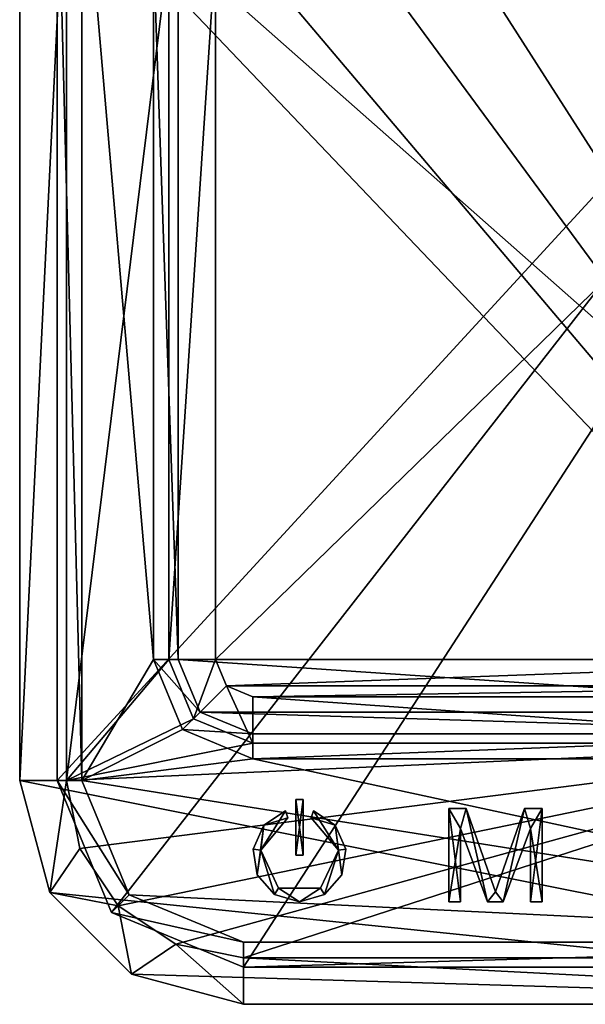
# Model space of a CAD drawing. Extents: x -252 to 252, y -10 to 987.
# Tile 239 of 256: x 150 to 180, y 734 to 787. Entities that reach past the tile are written whole.
import ezdxf

# ---------------------------------------------------------------- set-up
doc = ezdxf.new("R2010")
doc.units = 0
doc.header["$LTSCALE"] = 65.185185
for name, color, linetype in [('101', 7, 'CONTINUOUS'), ('102', 7, 'CONTINUOUS'), ('103', 7, 'CONTINUOUS'), ('109', 7, 'CONTINUOUS'), ('110', 7, 'CONTINUOUS'), ('111', 7, 'CONTINUOUS'), ('112', 7, 'CONTINUOUS'), ('113', 7, 'CONTINUOUS'), ('114', 7, 'CONTINUOUS'), ('115', 7, 'CONTINUOUS'), ('119', 7, 'CONTINUOUS'), ('120', 7, 'CONTINUOUS'), ('124', 7, 'CONTINUOUS'), ('125', 7, 'CONTINUOUS'), ('126', 7, 'CONTINUOUS'), ('129', 7, 'CONTINUOUS'), ('130', 7, 'CONTINUOUS'), ('131', 7, 'CONTINUOUS'), ('138', 7, 'CONTINUOUS'), ('139', 7, 'CONTINUOUS'), ('145', 7, 'CONTINUOUS'), ('164', 7, 'CONTINUOUS'), ('165', 7, 'CONTINUOUS'), ('166', 7, 'CONTINUOUS'), ('167', 7, 'CONTINUOUS'), ('168', 7, 'CONTINUOUS'), ('169', 7, 'CONTINUOUS'), ('170', 7, 'CONTINUOUS'), ('171', 7, 'CONTINUOUS'), ('172', 7, 'CONTINUOUS'), ('173', 7, 'CONTINUOUS'), ('190', 7, 'CONTINUOUS'), ('191', 7, 'CONTINUOUS'), ('192', 7, 'CONTINUOUS'), ('193', 7, 'CONTINUOUS'), ('194', 7, 'CONTINUOUS'), ('195', 7, 'CONTINUOUS'), ('196', 7, 'CONTINUOUS'), ('197', 7, 'CONTINUOUS'), ('198', 7, 'CONTINUOUS'), ('199', 7, 'CONTINUOUS'), ('200', 7, 'CONTINUOUS'), ('201', 7, 'CONTINUOUS'), ('202', 7, 'CONTINUOUS'), ('82', 7, 'CONTINUOUS'), ('83', 7, 'CONTINUOUS'), ('84', 7, 'CONTINUOUS'), ('85', 7, 'CONTINUOUS'), ('89', 7, 'CONTINUOUS'), ('90', 7, 'CONTINUOUS'), ('91', 7, 'CONTINUOUS'), ('92', 7, 'CONTINUOUS'), ('98', 7, 'CONTINUOUS')]:
    doc.layers.add(name, color=color, linetype=linetype)

msp = doc.modelspace()

# ---------------------------------------------------------------- linework, layer by layer
at = {"layer": '101', "color": 7, "linetype": 'CONTINUOUS'}
for points in [[(158, 752.25, 15), (160.5, 752.25, 12.5), (160.5, 790.25, 12.5), (158, 752.25, 15)], [(158, 790.25, 15), (158, 752.25, 15), (160.5, 790.25, 12.5), (158, 790.25, 15)]]:
    msp.add_3dface(points, dxfattribs=at)
at = {"layer": '102', "color": 7, "linetype": 'CONTINUOUS'}
for points in [[(158, 752.25, 15), (159.318, 749.068, 15), (160.5, 752.25, 12.5), (158, 752.25, 15)], [(160.5, 752.25, 12.5), (159.318, 749.068, 15), (161.086, 750.836, 12.5), (160.5, 752.25, 12.5)], [(159.318, 749.068, 15), (162.5, 747.75, 15), (161.086, 750.836, 12.5), (159.318, 749.068, 15)], [(162.5, 747.75, 15), (162.5, 750.25, 12.5), (161.086, 750.836, 12.5), (162.5, 747.75, 15)]]:
    msp.add_3dface(points, dxfattribs=at)
at = {"layer": '103', "color": 7, "linetype": 'CONTINUOUS'}
for points in [[(197.5, 747.75, 15), (197.5, 750.25, 12.5), (162.5, 750.25, 12.5), (197.5, 747.75, 15)], [(162.5, 747.75, 15), (197.5, 747.75, 15), (162.5, 750.25, 12.5), (162.5, 747.75, 15)]]:
    msp.add_3dface(points, dxfattribs=at)
at = {"layer": '109', "color": 7, "linetype": 'CONTINUOUS'}
for points in [[(152.5, 745.75, 15), (152.5, 796.75, 15), (150, 745.75, 12.5), (152.5, 745.75, 15)], [(152.5, 796.75, 15), (150, 796.75, 12.5), (150, 745.75, 12.5), (152.5, 796.75, 15)]]:
    msp.add_3dface(points, dxfattribs=at)
at = {"layer": '110', "color": 7, "linetype": 'CONTINUOUS'}
for points in [[(152.5, 745.75, 15), (150, 745.75, 12.5), (151.608, 739.75, 12.5), (152.5, 745.75, 15)], [(153.223, 742.115, 15), (152.5, 745.75, 15), (151.608, 739.75, 12.5), (153.223, 742.115, 15)], [(155.282, 739.032, 15), (153.223, 742.115, 15), (151.608, 739.75, 12.5), (155.282, 739.032, 15)], [(155.282, 739.032, 15), (151.608, 739.75, 12.5), (156, 735.358, 12.5), (155.282, 739.032, 15)], [(158.365, 736.973, 15), (155.282, 739.032, 15), (156, 735.358, 12.5), (158.365, 736.973, 15)], [(162, 733.75, 12.5), (158.365, 736.973, 15), (156, 735.358, 12.5), (162, 733.75, 12.5)], [(162, 736.25, 15), (158.365, 736.973, 15), (162, 733.75, 12.5), (162, 736.25, 15)]]:
    msp.add_3dface(points, dxfattribs=at)
at = {"layer": '111', "color": 7, "linetype": 'CONTINUOUS'}
for points in [[(162, 736.25, 15), (162, 733.75, 12.5), (210, 733.75, 12.5), (162, 736.25, 15)], [(210, 736.25, 15), (162, 736.25, 15), (210, 733.75, 12.5), (210, 736.25, 15)]]:
    msp.add_3dface(points, dxfattribs=at)
at = {"layer": '112', "color": 7, "linetype": 'CONTINUOUS'}
for points in [[(153.328, 796.75, 13), (157.172, 752.25, 13), (153.328, 745.75, 13), (153.328, 796.75, 13)], [(157.172, 790.25, 13), (157.172, 752.25, 13), (153.328, 796.75, 13), (157.172, 790.25, 13)], [(157.172, 752.25, 13), (158.732, 748.482, 13), (153.328, 745.75, 13), (157.172, 752.25, 13)], [(158.732, 748.482, 13), (162.5, 746.922, 13), (153.328, 745.75, 13), (158.732, 748.482, 13)], [(162.5, 746.922, 13), (208, 737.078, 13), (153.328, 745.75, 13), (162.5, 746.922, 13)], [(162.5, 746.922, 13), (197.5, 746.922, 13), (208, 737.078, 13), (162.5, 746.922, 13)], [(153.328, 745.75, 13), (208, 737.078, 13), (155.868, 739.618, 13), (153.328, 745.75, 13)], [(208, 737.078, 13), (162, 737.078, 13), (155.868, 739.618, 13), (208, 737.078, 13)]]:
    msp.add_3dface(points, dxfattribs=at)
at = {"layer": '113', "color": 7, "linetype": 'CONTINUOUS'}
for points in [[(154.929, 738.679, -12.4), (208, 806.75, -12.4), (152, 745.75, -12.4), (154.929, 738.679, -12.4)], [(208, 806.75, -12.4), (152, 796.75, -12.4), (152, 745.75, -12.4), (208, 806.75, -12.4)], [(162, 735.75, -12.4), (208, 806.75, -12.4), (154.929, 738.679, -12.4), (162, 735.75, -12.4)], [(208, 735.75, -12.4), (208, 806.75, -12.4), (162, 735.75, -12.4), (208, 735.75, -12.4)]]:
    msp.add_3dface(points, dxfattribs=at)
at = {"layer": '114', "color": 7, "linetype": 'CONTINUOUS'}
for points in [[(152, 796.75, -12.4), (152, 796.75, 11.672), (152, 745.75, 11.672), (152, 796.75, -12.4)], [(152, 745.75, -12.4), (152, 796.75, -12.4), (152, 745.75, 11.672), (152, 745.75, -12.4)]]:
    msp.add_3dface(points, dxfattribs=at)
at = {"layer": '115', "color": 7, "linetype": 'CONTINUOUS'}
for points in [[(208, 735.75, -12.4), (162, 735.75, -12.4), (208, 735.75, 11.672), (208, 735.75, -12.4)], [(162, 735.75, -12.4), (162, 735.75, 11.672), (208, 735.75, 11.672), (162, 735.75, -12.4)]]:
    msp.add_3dface(points, dxfattribs=at)
at = {"layer": '119', "color": 7, "linetype": 'CONTINUOUS'}
for points in [[(154.929, 738.679, -12.4), (152, 745.75, -12.4), (154.929, 738.679, 11.672), (154.929, 738.679, -12.4)], [(152, 745.75, -12.4), (152, 745.75, 11.672), (154.929, 738.679, 11.672), (152, 745.75, -12.4)], [(162, 735.75, -12.4), (154.929, 738.679, -12.4), (162, 735.75, 11.672), (162, 735.75, -12.4)], [(162, 735.75, 11.672), (154.929, 738.679, -12.4), (154.929, 738.679, 11.672), (162, 735.75, 11.672)]]:
    msp.add_3dface(points, dxfattribs=at)
at = {"layer": '120', "color": 7, "linetype": 'CONTINUOUS'}
for points in [[(201.5, 752.25, 10.1), (158.5, 790.25, 10.1), (201.5, 790.25, 10.1), (201.5, 752.25, 10.1)], [(158.5, 752.25, 10.1), (158.5, 790.25, 10.1), (201.5, 752.25, 10.1), (158.5, 752.25, 10.1)], [(200.328, 749.422, 10.1), (158.5, 752.25, 10.1), (201.5, 752.25, 10.1), (200.328, 749.422, 10.1)], [(159.672, 749.422, 10.1), (158.5, 752.25, 10.1), (200.328, 749.422, 10.1), (159.672, 749.422, 10.1)], [(197.5, 748.25, 10.1), (159.672, 749.422, 10.1), (200.328, 749.422, 10.1), (197.5, 748.25, 10.1)], [(162.5, 748.25, 10.1), (159.672, 749.422, 10.1), (197.5, 748.25, 10.1), (162.5, 748.25, 10.1)]]:
    msp.add_3dface(points, dxfattribs=at)
at = {"layer": '124', "color": 7, "linetype": 'CONTINUOUS'}
for points in [[(197.5, 746.922, 13), (162.5, 746.922, 13), (197.5, 748.25, 11.672), (197.5, 746.922, 13)], [(197.5, 748.25, 11.672), (162.5, 746.922, 13), (162.5, 748.25, 11.672), (197.5, 748.25, 11.672)]]:
    msp.add_3dface(points, dxfattribs=at)
at = {"layer": '125', "color": 7, "linetype": 'CONTINUOUS'}
for points in [[(158.732, 748.482, 13), (157.172, 752.25, 13), (159.672, 749.422, 11.672), (158.732, 748.482, 13)], [(159.672, 749.422, 11.672), (157.172, 752.25, 13), (158.5, 752.25, 11.672), (159.672, 749.422, 11.672)], [(162.5, 748.25, 11.672), (158.732, 748.482, 13), (159.672, 749.422, 11.672), (162.5, 748.25, 11.672)], [(162.5, 746.922, 13), (158.732, 748.482, 13), (162.5, 748.25, 11.672), (162.5, 746.922, 13)]]:
    msp.add_3dface(points, dxfattribs=at)
at = {"layer": '126', "color": 7, "linetype": 'CONTINUOUS'}
for points in [[(157.172, 752.25, 13), (157.172, 790.25, 13), (158.5, 752.25, 11.672), (157.172, 752.25, 13)], [(158.5, 752.25, 11.672), (157.172, 790.25, 13), (158.5, 790.25, 11.672), (158.5, 752.25, 11.672)]]:
    msp.add_3dface(points, dxfattribs=at)
at = {"layer": '129', "color": 7, "linetype": 'CONTINUOUS'}
for points in [[(162, 735.75, 11.672), (208, 737.078, 13), (208, 735.75, 11.672), (162, 735.75, 11.672)], [(162, 737.078, 13), (208, 737.078, 13), (162, 735.75, 11.672), (162, 737.078, 13)]]:
    msp.add_3dface(points, dxfattribs=at)
at = {"layer": '130', "color": 7, "linetype": 'CONTINUOUS'}
for points in [[(152, 745.75, 11.672), (155.868, 739.618, 13), (154.929, 738.679, 11.672), (152, 745.75, 11.672)], [(153.328, 745.75, 13), (155.868, 739.618, 13), (152, 745.75, 11.672), (153.328, 745.75, 13)], [(155.868, 739.618, 13), (162, 737.078, 13), (154.929, 738.679, 11.672), (155.868, 739.618, 13)], [(162, 737.078, 13), (162, 735.75, 11.672), (154.929, 738.679, 11.672), (162, 737.078, 13)]]:
    msp.add_3dface(points, dxfattribs=at)
at = {"layer": '131', "color": 7, "linetype": 'CONTINUOUS'}
for points in [[(152, 796.75, 11.672), (153.328, 745.75, 13), (152, 745.75, 11.672), (152, 796.75, 11.672)], [(153.328, 796.75, 13), (153.328, 745.75, 13), (152, 796.75, 11.672), (153.328, 796.75, 13)]]:
    msp.add_3dface(points, dxfattribs=at)
at = {"layer": '138', "color": 7, "linetype": 'CONTINUOUS'}
for points in [[(158.5, 752.25, 10.1), (158.5, 752.25, 11.672), (158.5, 790.25, 11.672), (158.5, 752.25, 10.1)], [(158.5, 790.25, 10.1), (158.5, 752.25, 10.1), (158.5, 790.25, 11.672), (158.5, 790.25, 10.1)]]:
    msp.add_3dface(points, dxfattribs=at)
at = {"layer": '139', "color": 7, "linetype": 'CONTINUOUS'}
for points in [[(162.5, 748.25, 10.1), (197.5, 748.25, 10.1), (162.5, 748.25, 11.672), (162.5, 748.25, 10.1)], [(197.5, 748.25, 10.1), (197.5, 748.25, 11.672), (162.5, 748.25, 11.672), (197.5, 748.25, 10.1)]]:
    msp.add_3dface(points, dxfattribs=at)
at = {"layer": '145', "color": 7, "linetype": 'CONTINUOUS'}
for points in [[(158.5, 752.25, 10.1), (159.672, 749.422, 10.1), (158.5, 752.25, 11.672), (158.5, 752.25, 10.1)], [(159.672, 749.422, 10.1), (159.672, 749.422, 11.672), (158.5, 752.25, 11.672), (159.672, 749.422, 10.1)], [(159.672, 749.422, 10.1), (162.5, 748.25, 10.1), (159.672, 749.422, 11.672), (159.672, 749.422, 10.1)], [(162.5, 748.25, 10.1), (162.5, 748.25, 11.672), (159.672, 749.422, 11.672), (162.5, 748.25, 10.1)]]:
    msp.add_3dface(points, dxfattribs=at)
at = {"layer": '164', "color": 7, "linetype": 'CONTINUOUS'}
for points in [[(164.8, 741.75, 15), (164.8, 744.735, 15), (165.2, 744.735, 15), (164.8, 741.75, 15)], [(165.2, 741.75, 15), (164.8, 741.75, 15), (165.2, 744.735, 15), (165.2, 741.75, 15)], [(162.918, 742.025, 15), (164.25, 744.135, 15), (164.37, 743.753, 15), (162.918, 742.025, 15)], [(163.086, 743.358, 15), (164.25, 744.135, 15), (162.918, 742.025, 15), (163.086, 743.358, 15)], [(165.75, 744.135, 15), (166.914, 743.358, 15), (165.63, 743.753, 15), (165.75, 744.135, 15)], [(173, 744.25, 15), (173.938, 744.25, 15), (173.625, 743.186, 15), (173, 744.25, 15)], [(173, 739.25, 15), (173, 744.25, 15), (173.625, 743.186, 15), (173, 739.25, 15)], [(173.625, 743.186, 15), (173.938, 744.25, 15), (175.083, 739.25, 15), (173.625, 743.186, 15)], [(173.938, 744.25, 15), (175.5, 739.782, 15), (175.083, 739.25, 15), (173.938, 744.25, 15)], [(175.5, 739.782, 15), (177.062, 744.25, 15), (175.917, 739.25, 15), (175.5, 739.782, 15)], [(177.062, 744.25, 15), (177.375, 743.186, 15), (175.917, 739.25, 15), (177.062, 744.25, 15)], [(178, 744.25, 15), (177.375, 743.186, 15), (177.062, 744.25, 15), (178, 744.25, 15)], [(178, 739.25, 15), (177.375, 739.25, 15), (178, 744.25, 15), (178, 739.25, 15)], [(177.375, 739.25, 15), (177.375, 743.186, 15), (178, 744.25, 15), (177.375, 739.25, 15)], [(165.63, 743.753, 15), (166.914, 743.358, 15), (167.082, 742.025, 15), (165.63, 743.753, 15)], [(162.522, 742.077, 15), (163.086, 743.358, 15), (162.734, 740.694, 15), (162.522, 742.077, 15)], [(162.734, 740.694, 15), (163.086, 743.358, 15), (162.918, 742.025, 15), (162.734, 740.694, 15)], [(166.914, 743.358, 15), (167.478, 742.077, 15), (167.082, 742.025, 15), (166.914, 743.358, 15)], [(173.625, 739.25, 15), (173, 739.25, 15), (173.625, 743.186, 15), (173.625, 739.25, 15)], [(163.656, 739.642, 15), (162.734, 740.694, 15), (162.918, 742.025, 15), (163.656, 739.642, 15)], [(163.871, 739.979, 15), (163.656, 739.642, 15), (162.918, 742.025, 15), (163.871, 739.979, 15)], [(167.082, 742.025, 15), (166.344, 739.642, 15), (166.129, 739.979, 15), (167.082, 742.025, 15)], [(167.266, 740.694, 15), (166.344, 739.642, 15), (167.082, 742.025, 15), (167.266, 740.694, 15)], [(167.478, 742.077, 15), (167.266, 740.694, 15), (167.082, 742.025, 15), (167.478, 742.077, 15)], [(165, 739.25, 15), (163.656, 739.642, 15), (163.871, 739.979, 15), (165, 739.25, 15)], [(166.129, 739.979, 15), (165, 739.25, 15), (163.871, 739.979, 15), (166.129, 739.979, 15)], [(166.344, 739.642, 15), (165, 739.25, 15), (166.129, 739.979, 15), (166.344, 739.642, 15)], [(175.083, 739.25, 15), (175.5, 739.782, 15), (175.917, 739.25, 15), (175.083, 739.25, 15)]]:
    msp.add_3dface(points, dxfattribs=at)
at = {"layer": '165', "color": 7, "linetype": 'CONTINUOUS'}
for points in [[(165.2, 744.735, 15.1), (164.8, 744.735, 15.1), (165.2, 741.75, 15.1), (165.2, 744.735, 15.1)], [(165.2, 741.75, 15.1), (164.8, 744.735, 15.1), (164.8, 741.75, 15.1), (165.2, 741.75, 15.1)], [(164.37, 743.753, 15.1), (164.25, 744.135, 15.1), (163.086, 743.358, 15.1), (164.37, 743.753, 15.1)], [(165.63, 743.753, 15.1), (167.082, 742.025, 15.1), (165.75, 744.135, 15.1), (165.63, 743.753, 15.1)], [(165.75, 744.135, 15.1), (167.082, 742.025, 15.1), (166.914, 743.358, 15.1), (165.75, 744.135, 15.1)], [(173.625, 739.25, 15.1), (173.625, 743.186, 15.1), (173, 744.25, 15.1), (173.625, 739.25, 15.1)], [(173, 744.25, 15.1), (173.625, 743.186, 15.1), (173.938, 744.25, 15.1), (173, 744.25, 15.1)], [(173, 739.25, 15.1), (173.625, 739.25, 15.1), (173, 744.25, 15.1), (173, 739.25, 15.1)], [(173.625, 743.186, 15.1), (175.083, 739.25, 15.1), (173.938, 744.25, 15.1), (173.625, 743.186, 15.1)], [(173.938, 744.25, 15.1), (175.083, 739.25, 15.1), (175.5, 739.782, 15.1), (173.938, 744.25, 15.1)], [(175.5, 739.782, 15.1), (175.917, 739.25, 15.1), (177.062, 744.25, 15.1), (175.5, 739.782, 15.1)], [(175.917, 739.25, 15.1), (177.375, 743.186, 15.1), (177.062, 744.25, 15.1), (175.917, 739.25, 15.1)], [(177.062, 744.25, 15.1), (177.375, 743.186, 15.1), (178, 744.25, 15.1), (177.062, 744.25, 15.1)], [(178, 744.25, 15.1), (177.375, 743.186, 15.1), (178, 739.25, 15.1), (178, 744.25, 15.1)], [(162.918, 742.025, 15.1), (164.37, 743.753, 15.1), (163.086, 743.358, 15.1), (162.918, 742.025, 15.1)], [(162.522, 742.077, 15.1), (162.918, 742.025, 15.1), (163.086, 743.358, 15.1), (162.522, 742.077, 15.1)], [(167.478, 742.077, 15.1), (166.914, 743.358, 15.1), (167.266, 740.694, 15.1), (167.478, 742.077, 15.1)], [(166.914, 743.358, 15.1), (167.082, 742.025, 15.1), (167.266, 740.694, 15.1), (166.914, 743.358, 15.1)], [(178, 739.25, 15.1), (177.375, 743.186, 15.1), (177.375, 739.25, 15.1), (178, 739.25, 15.1)], [(162.734, 740.694, 15.1), (162.918, 742.025, 15.1), (162.522, 742.077, 15.1), (162.734, 740.694, 15.1)], [(163.656, 739.642, 15.1), (162.918, 742.025, 15.1), (162.734, 740.694, 15.1), (163.656, 739.642, 15.1)], [(163.871, 739.979, 15.1), (162.918, 742.025, 15.1), (163.656, 739.642, 15.1), (163.871, 739.979, 15.1)], [(167.082, 742.025, 15.1), (166.129, 739.979, 15.1), (166.344, 739.642, 15.1), (167.082, 742.025, 15.1)], [(167.266, 740.694, 15.1), (167.082, 742.025, 15.1), (166.344, 739.642, 15.1), (167.266, 740.694, 15.1)], [(165, 739.25, 15.1), (163.871, 739.979, 15.1), (163.656, 739.642, 15.1), (165, 739.25, 15.1)], [(166.129, 739.979, 15.1), (163.871, 739.979, 15.1), (165, 739.25, 15.1), (166.129, 739.979, 15.1)], [(166.344, 739.642, 15.1), (166.129, 739.979, 15.1), (165, 739.25, 15.1), (166.344, 739.642, 15.1)], [(175.083, 739.25, 15.1), (175.917, 739.25, 15.1), (175.5, 739.782, 15.1), (175.083, 739.25, 15.1)]]:
    msp.add_3dface(points, dxfattribs=at)
at = {"layer": '166', "color": 7, "linetype": 'CONTINUOUS'}
for points in [[(164.8, 744.735, 15), (164.8, 741.75, 15), (164.8, 744.735, 15.1), (164.8, 744.735, 15)], [(164.8, 744.735, 15.1), (164.8, 741.75, 15), (164.8, 741.75, 15.1), (164.8, 744.735, 15.1)]]:
    msp.add_3dface(points, dxfattribs=at)
at = {"layer": '167', "color": 7, "linetype": 'CONTINUOUS'}
for points in [[(165.2, 741.75, 15), (165.2, 741.75, 15.1), (164.8, 741.75, 15.1), (165.2, 741.75, 15)], [(164.8, 741.75, 15), (165.2, 741.75, 15), (164.8, 741.75, 15.1), (164.8, 741.75, 15)]]:
    msp.add_3dface(points, dxfattribs=at)
at = {"layer": '168', "color": 7, "linetype": 'CONTINUOUS'}
for points in [[(165.2, 744.735, 15), (165.2, 744.735, 15.1), (165.2, 741.75, 15.1), (165.2, 744.735, 15)], [(165.2, 741.75, 15), (165.2, 744.735, 15), (165.2, 741.75, 15.1), (165.2, 741.75, 15)]]:
    msp.add_3dface(points, dxfattribs=at)
at = {"layer": '169', "color": 7, "linetype": 'CONTINUOUS'}
for points in [[(165.2, 744.735, 15), (164.8, 744.735, 15), (165.2, 744.735, 15.1), (165.2, 744.735, 15)], [(164.8, 744.735, 15), (164.8, 744.735, 15.1), (165.2, 744.735, 15.1), (164.8, 744.735, 15)]]:
    msp.add_3dface(points, dxfattribs=at)
at = {"layer": '170', "color": 7, "linetype": 'CONTINUOUS'}
for points in [[(164.25, 744.135, 15.1), (163.086, 743.358, 15), (163.086, 743.358, 15.1), (164.25, 744.135, 15.1)], [(164.25, 744.135, 15), (163.086, 743.358, 15), (164.25, 744.135, 15.1), (164.25, 744.135, 15)], [(166.914, 743.358, 15), (165.75, 744.135, 15), (166.914, 743.358, 15.1), (166.914, 743.358, 15)], [(165.75, 744.135, 15), (165.75, 744.135, 15.1), (166.914, 743.358, 15.1), (165.75, 744.135, 15)], [(163.086, 743.358, 15), (162.522, 742.077, 15), (163.086, 743.358, 15.1), (163.086, 743.358, 15)], [(162.522, 742.077, 15), (162.522, 742.077, 15.1), (163.086, 743.358, 15.1), (162.522, 742.077, 15)], [(167.478, 742.077, 15), (166.914, 743.358, 15), (167.478, 742.077, 15.1), (167.478, 742.077, 15)], [(166.914, 743.358, 15), (166.914, 743.358, 15.1), (167.478, 742.077, 15.1), (166.914, 743.358, 15)], [(162.734, 740.694, 15), (162.734, 740.694, 15.1), (162.522, 742.077, 15.1), (162.734, 740.694, 15)], [(162.522, 742.077, 15), (162.734, 740.694, 15), (162.522, 742.077, 15.1), (162.522, 742.077, 15)], [(167.266, 740.694, 15), (167.478, 742.077, 15), (167.266, 740.694, 15.1), (167.266, 740.694, 15)], [(167.478, 742.077, 15), (167.478, 742.077, 15.1), (167.266, 740.694, 15.1), (167.478, 742.077, 15)], [(163.656, 739.642, 15), (163.656, 739.642, 15.1), (162.734, 740.694, 15.1), (163.656, 739.642, 15)], [(162.734, 740.694, 15), (163.656, 739.642, 15), (162.734, 740.694, 15.1), (162.734, 740.694, 15)], [(167.266, 740.694, 15), (167.266, 740.694, 15.1), (166.344, 739.642, 15.1), (167.266, 740.694, 15)], [(166.344, 739.642, 15), (167.266, 740.694, 15), (166.344, 739.642, 15.1), (166.344, 739.642, 15)], [(163.656, 739.642, 15), (165, 739.25, 15), (163.656, 739.642, 15.1), (163.656, 739.642, 15)], [(165, 739.25, 15), (165, 739.25, 15.1), (163.656, 739.642, 15.1), (165, 739.25, 15)], [(165, 739.25, 15), (166.344, 739.642, 15), (165, 739.25, 15.1), (165, 739.25, 15)], [(166.344, 739.642, 15), (166.344, 739.642, 15.1), (165, 739.25, 15.1), (166.344, 739.642, 15)]]:
    msp.add_3dface(points, dxfattribs=at)
at = {"layer": '171', "color": 7, "linetype": 'CONTINUOUS'}
for points in [[(165.63, 743.753, 15), (165.63, 743.753, 15.1), (165.75, 744.135, 15.1), (165.63, 743.753, 15)], [(165.75, 744.135, 15), (165.63, 743.753, 15), (165.75, 744.135, 15.1), (165.75, 744.135, 15)]]:
    msp.add_3dface(points, dxfattribs=at)
at = {"layer": '172', "color": 7, "linetype": 'CONTINUOUS'}
for points in [[(162.918, 742.025, 15), (164.37, 743.753, 15), (162.918, 742.025, 15.1), (162.918, 742.025, 15)], [(164.37, 743.753, 15), (164.37, 743.753, 15.1), (162.918, 742.025, 15.1), (164.37, 743.753, 15)], [(167.082, 742.025, 15), (167.082, 742.025, 15.1), (165.63, 743.753, 15.1), (167.082, 742.025, 15)], [(165.63, 743.753, 15), (167.082, 742.025, 15), (165.63, 743.753, 15.1), (165.63, 743.753, 15)], [(163.871, 739.979, 15), (162.918, 742.025, 15), (163.871, 739.979, 15.1), (163.871, 739.979, 15)], [(162.918, 742.025, 15), (162.918, 742.025, 15.1), (163.871, 739.979, 15.1), (162.918, 742.025, 15)], [(166.129, 739.979, 15), (166.129, 739.979, 15.1), (167.082, 742.025, 15.1), (166.129, 739.979, 15)], [(167.082, 742.025, 15), (166.129, 739.979, 15), (167.082, 742.025, 15.1), (167.082, 742.025, 15)], [(166.129, 739.979, 15), (163.871, 739.979, 15), (166.129, 739.979, 15.1), (166.129, 739.979, 15)], [(163.871, 739.979, 15), (163.871, 739.979, 15.1), (166.129, 739.979, 15.1), (163.871, 739.979, 15)]]:
    msp.add_3dface(points, dxfattribs=at)
at = {"layer": '173', "color": 7, "linetype": 'CONTINUOUS'}
for points in [[(164.37, 743.753, 15), (164.25, 744.135, 15), (164.37, 743.753, 15.1), (164.37, 743.753, 15)], [(164.25, 744.135, 15), (164.25, 744.135, 15.1), (164.37, 743.753, 15.1), (164.25, 744.135, 15)]]:
    msp.add_3dface(points, dxfattribs=at)
at = {"layer": '190', "color": 7, "linetype": 'CONTINUOUS'}
for points in [[(177.375, 743.186, 15), (177.375, 739.25, 15), (177.375, 743.186, 15.1), (177.375, 743.186, 15)], [(177.375, 743.186, 15.1), (177.375, 739.25, 15), (177.375, 739.25, 15.1), (177.375, 743.186, 15.1)]]:
    msp.add_3dface(points, dxfattribs=at)
at = {"layer": '191', "color": 7, "linetype": 'CONTINUOUS'}
for points in [[(178, 739.25, 15), (178, 739.25, 15.1), (177.375, 739.25, 15.1), (178, 739.25, 15)], [(177.375, 739.25, 15), (178, 739.25, 15), (177.375, 739.25, 15.1), (177.375, 739.25, 15)]]:
    msp.add_3dface(points, dxfattribs=at)
at = {"layer": '192', "color": 7, "linetype": 'CONTINUOUS'}
for points in [[(178, 739.25, 15), (178, 744.25, 15), (178, 739.25, 15.1), (178, 739.25, 15)], [(178, 744.25, 15), (178, 744.25, 15.1), (178, 739.25, 15.1), (178, 744.25, 15)]]:
    msp.add_3dface(points, dxfattribs=at)
at = {"layer": '193', "color": 7, "linetype": 'CONTINUOUS'}
for points in [[(177.062, 744.25, 15), (177.062, 744.25, 15.1), (178, 744.25, 15.1), (177.062, 744.25, 15)], [(178, 744.25, 15), (177.062, 744.25, 15), (178, 744.25, 15.1), (178, 744.25, 15)]]:
    msp.add_3dface(points, dxfattribs=at)
at = {"layer": '194', "color": 7, "linetype": 'CONTINUOUS'}
for points in [[(175.5, 739.782, 15), (175.5, 739.782, 15.1), (177.062, 744.25, 15.1), (175.5, 739.782, 15)], [(177.062, 744.25, 15), (175.5, 739.782, 15), (177.062, 744.25, 15.1), (177.062, 744.25, 15)]]:
    msp.add_3dface(points, dxfattribs=at)
at = {"layer": '195', "color": 7, "linetype": 'CONTINUOUS'}
for points in [[(173.938, 744.25, 15), (173.938, 744.25, 15.1), (175.5, 739.782, 15.1), (173.938, 744.25, 15)], [(175.5, 739.782, 15), (173.938, 744.25, 15), (175.5, 739.782, 15.1), (175.5, 739.782, 15)]]:
    msp.add_3dface(points, dxfattribs=at)
at = {"layer": '196', "color": 7, "linetype": 'CONTINUOUS'}
for points in [[(173.938, 744.25, 15), (173, 744.25, 15), (173.938, 744.25, 15.1), (173.938, 744.25, 15)], [(173, 744.25, 15), (173, 744.25, 15.1), (173.938, 744.25, 15.1), (173, 744.25, 15)]]:
    msp.add_3dface(points, dxfattribs=at)
at = {"layer": '197', "color": 7, "linetype": 'CONTINUOUS'}
for points in [[(173, 739.25, 15), (173, 739.25, 15.1), (173, 744.25, 15.1), (173, 739.25, 15)], [(173, 744.25, 15), (173, 739.25, 15), (173, 744.25, 15.1), (173, 744.25, 15)]]:
    msp.add_3dface(points, dxfattribs=at)
at = {"layer": '198', "color": 7, "linetype": 'CONTINUOUS'}
for points in [[(173.625, 739.25, 15), (173.625, 739.25, 15.1), (173, 739.25, 15.1), (173.625, 739.25, 15)], [(173, 739.25, 15), (173.625, 739.25, 15), (173, 739.25, 15.1), (173, 739.25, 15)]]:
    msp.add_3dface(points, dxfattribs=at)
at = {"layer": '199', "color": 7, "linetype": 'CONTINUOUS'}
for points in [[(173.625, 743.186, 15), (173.625, 743.186, 15.1), (173.625, 739.25, 15.1), (173.625, 743.186, 15)], [(173.625, 739.25, 15), (173.625, 743.186, 15), (173.625, 739.25, 15.1), (173.625, 739.25, 15)]]:
    msp.add_3dface(points, dxfattribs=at)
at = {"layer": '200', "color": 7, "linetype": 'CONTINUOUS'}
for points in [[(175.083, 739.25, 15), (175.083, 739.25, 15.1), (173.625, 743.186, 15.1), (175.083, 739.25, 15)], [(173.625, 743.186, 15), (175.083, 739.25, 15), (173.625, 743.186, 15.1), (173.625, 743.186, 15)]]:
    msp.add_3dface(points, dxfattribs=at)
at = {"layer": '201', "color": 7, "linetype": 'CONTINUOUS'}
for points in [[(175.083, 739.25, 15), (175.917, 739.25, 15), (175.083, 739.25, 15.1), (175.083, 739.25, 15)], [(175.917, 739.25, 15), (175.917, 739.25, 15.1), (175.083, 739.25, 15.1), (175.917, 739.25, 15)]]:
    msp.add_3dface(points, dxfattribs=at)
at = {"layer": '202', "color": 7, "linetype": 'CONTINUOUS'}
for points in [[(175.917, 739.25, 15), (177.375, 743.186, 15), (175.917, 739.25, 15.1), (175.917, 739.25, 15)], [(177.375, 743.186, 15), (177.375, 743.186, 15.1), (175.917, 739.25, 15.1), (177.375, 743.186, 15)]]:
    msp.add_3dface(points, dxfattribs=at)
at = {"layer": '82', "color": 7, "linetype": 'CONTINUOUS'}
for points in [[(152.5, 745.75, 15), (158, 790.25, 15), (152.5, 796.75, 15), (152.5, 745.75, 15)], [(158, 752.25, 15), (158, 790.25, 15), (152.5, 745.75, 15), (158, 752.25, 15)], [(159.318, 749.068, 15), (158, 752.25, 15), (152.5, 745.75, 15), (159.318, 749.068, 15)], [(162.5, 747.75, 15), (159.318, 749.068, 15), (152.5, 745.75, 15), (162.5, 747.75, 15)], [(197.5, 747.75, 15), (162.5, 747.75, 15), (152.5, 745.75, 15), (197.5, 747.75, 15)], [(153.223, 742.115, 15), (197.5, 747.75, 15), (152.5, 745.75, 15), (153.223, 742.115, 15)], [(155.282, 739.032, 15), (197.5, 747.75, 15), (153.223, 742.115, 15), (155.282, 739.032, 15)], [(158.365, 736.973, 15), (197.5, 747.75, 15), (155.282, 739.032, 15), (158.365, 736.973, 15)], [(162, 736.25, 15), (197.5, 747.75, 15), (158.365, 736.973, 15), (162, 736.25, 15)], [(197.5, 747.75, 15), (162, 736.25, 15), (210, 736.25, 15), (197.5, 747.75, 15)]]:
    msp.add_3dface(points, dxfattribs=at)
at = {"layer": '83', "color": 7, "linetype": 'CONTINUOUS'}
for points in [[(162, 808.75, -14.4), (210, 733.75, -14.4), (156, 807.142, -14.4), (162, 808.75, -14.4)], [(210, 808.75, -14.4), (210, 733.75, -14.4), (162, 808.75, -14.4), (210, 808.75, -14.4)], [(156, 807.142, -14.4), (210, 733.75, -14.4), (151.608, 802.75, -14.4), (156, 807.142, -14.4)], [(210, 733.75, -14.4), (150, 796.75, -14.4), (151.608, 802.75, -14.4), (210, 733.75, -14.4)], [(150, 745.75, -14.4), (150, 796.75, -14.4), (210, 733.75, -14.4), (150, 745.75, -14.4)], [(151.608, 739.75, -14.4), (150, 745.75, -14.4), (210, 733.75, -14.4), (151.608, 739.75, -14.4)], [(156, 735.358, -14.4), (151.608, 739.75, -14.4), (210, 733.75, -14.4), (156, 735.358, -14.4)], [(162, 733.75, -14.4), (156, 735.358, -14.4), (210, 733.75, -14.4), (162, 733.75, -14.4)]]:
    msp.add_3dface(points, dxfattribs=at)
at = {"layer": '84', "color": 7, "linetype": 'CONTINUOUS'}
for points in [[(150, 796.75, 12.5), (150, 745.75, -14.4), (150, 745.75, 12.5), (150, 796.75, 12.5)], [(150, 796.75, -14.4), (150, 745.75, -14.4), (150, 796.75, 12.5), (150, 796.75, -14.4)]]:
    msp.add_3dface(points, dxfattribs=at)
at = {"layer": '85', "color": 7, "linetype": 'CONTINUOUS'}
for points in [[(162, 733.75, -14.4), (210, 733.75, -14.4), (162, 733.75, 12.5), (162, 733.75, -14.4)], [(162, 733.75, 12.5), (210, 733.75, -14.4), (210, 733.75, 12.5), (162, 733.75, 12.5)]]:
    msp.add_3dface(points, dxfattribs=at)
at = {"layer": '89', "color": 7, "linetype": 'CONTINUOUS'}
for points in [[(150, 745.75, -14.4), (151.608, 739.75, -14.4), (150, 745.75, 12.5), (150, 745.75, -14.4)], [(150, 745.75, 12.5), (151.608, 739.75, -14.4), (151.608, 739.75, 12.5), (150, 745.75, 12.5)], [(151.608, 739.75, -14.4), (156, 735.358, -14.4), (151.608, 739.75, 12.5), (151.608, 739.75, -14.4)], [(151.608, 739.75, 12.5), (156, 735.358, -14.4), (156, 735.358, 12.5), (151.608, 739.75, 12.5)], [(162, 733.75, -14.4), (162, 733.75, 12.5), (156, 735.358, 12.5), (162, 733.75, -14.4)], [(156, 735.358, -14.4), (162, 733.75, -14.4), (156, 735.358, 12.5), (156, 735.358, -14.4)]]:
    msp.add_3dface(points, dxfattribs=at)
at = {"layer": '90', "color": 7, "linetype": 'CONTINUOUS'}
for points in [[(160.5, 752.25, 12.1), (199.5, 790.25, 12.1), (160.5, 790.25, 12.1), (160.5, 752.25, 12.1)], [(199.5, 752.25, 12.1), (199.5, 790.25, 12.1), (160.5, 752.25, 12.1), (199.5, 752.25, 12.1)], [(161.086, 750.836, 12.1), (199.5, 752.25, 12.1), (160.5, 752.25, 12.1), (161.086, 750.836, 12.1)], [(198.914, 750.836, 12.1), (199.5, 752.25, 12.1), (161.086, 750.836, 12.1), (198.914, 750.836, 12.1)], [(162.5, 750.25, 12.1), (198.914, 750.836, 12.1), (161.086, 750.836, 12.1), (162.5, 750.25, 12.1)], [(197.5, 750.25, 12.1), (198.914, 750.836, 12.1), (162.5, 750.25, 12.1), (197.5, 750.25, 12.1)]]:
    msp.add_3dface(points, dxfattribs=at)
at = {"layer": '91', "color": 7, "linetype": 'CONTINUOUS'}
for points in [[(160.5, 752.25, 12.1), (160.5, 790.25, 12.1), (160.5, 752.25, 12.5), (160.5, 752.25, 12.1)], [(160.5, 752.25, 12.5), (160.5, 790.25, 12.1), (160.5, 790.25, 12.5), (160.5, 752.25, 12.5)]]:
    msp.add_3dface(points, dxfattribs=at)
at = {"layer": '92', "color": 7, "linetype": 'CONTINUOUS'}
for points in [[(197.5, 750.25, 12.1), (162.5, 750.25, 12.1), (197.5, 750.25, 12.5), (197.5, 750.25, 12.1)], [(197.5, 750.25, 12.5), (162.5, 750.25, 12.1), (162.5, 750.25, 12.5), (197.5, 750.25, 12.5)]]:
    msp.add_3dface(points, dxfattribs=at)
at = {"layer": '98', "color": 7, "linetype": 'CONTINUOUS'}
for points in [[(161.086, 750.836, 12.1), (160.5, 752.25, 12.1), (161.086, 750.836, 12.5), (161.086, 750.836, 12.1)], [(160.5, 752.25, 12.1), (160.5, 752.25, 12.5), (161.086, 750.836, 12.5), (160.5, 752.25, 12.1)], [(162.5, 750.25, 12.1), (161.086, 750.836, 12.1), (162.5, 750.25, 12.5), (162.5, 750.25, 12.1)], [(162.5, 750.25, 12.5), (161.086, 750.836, 12.1), (161.086, 750.836, 12.5), (162.5, 750.25, 12.5)]]:
    msp.add_3dface(points, dxfattribs=at)

doc.saveas('drawing.dxf')
